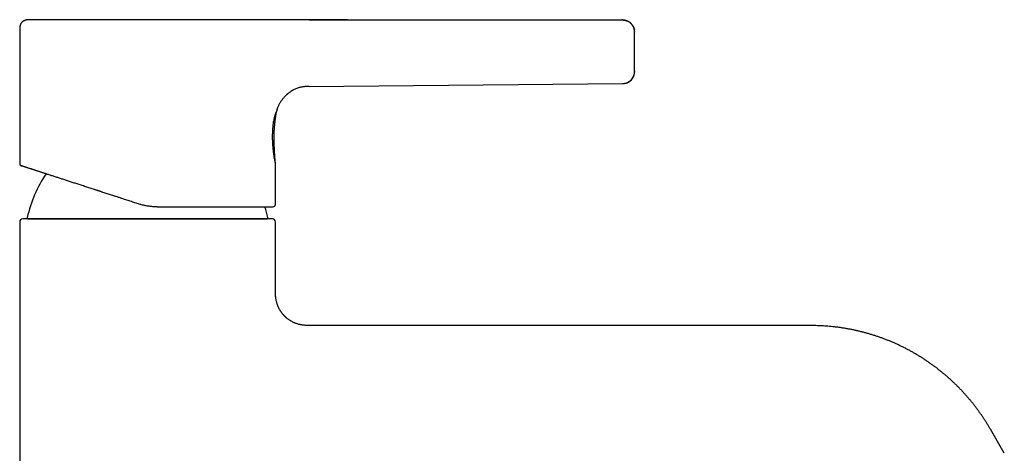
# Model space of a CAD drawing. Header units: millimetres. Extents: x 8 to 583, y 12 to 515.
# Tile 12 of 12: x 419 to 581, y 444 to 515. Entities that reach past the tile are written whole.
import ezdxf

# ---------------------------------------------------------------- set-up
doc = ezdxf.new("R2010")
doc.units = ezdxf.units.MM

msp = doc.modelspace()

# ---------------------------------------------------------------- linework, layer by layer
at = {"color": 7, "linetype": 'Continuous', "lineweight": 30}
for p, q in [((457.15, 514.81), (457.14, 514.81)), ((457.15, 514.81), (457.14, 514.81)), ((466.61, 514.82), (518.09, 514.79)), ((518.09, 514.79), (518.09, 514.79)), ((419.09, 513.31), (419.09, 491.22)), ((520.09, 512.9), (520.09, 512.81)), ((466.61, 503.88), (518.11, 504.35)), ((466.61, 503.87), (466.61, 503.88)), ((518.11, 504.34), (518.11, 504.35)), ((461.3, 499.85), (461.3, 499.85)), ((461.39, 500.15), (461.39, 500.16)), ((461.09, 484.51), (461.09, 491.31)), ((461.09, 491.31), (461.09, 491.31)), ((460.59, 482.11), (419.59, 482.11)), ((420.58, 482.11), (459.61, 482.11)), ((419.09, 481.61), (419.09, 322.11)), ((461.09, 470.61), (461.09, 481.61)), ((549.07, 464.61), (467.09, 464.61)), ((580.81, 443.63), (578.52, 447.61))]:
    msp.add_line(p, q, dxfattribs=at)
at = {"color": 7, "linetype": 'Continuous', "lineweight": 30, "flags": 128}
msp.add_lwpolyline([(520.09, 506.32), (520.09, 506.27), (520.09, 506.21)], dxfattribs=at)
at = {"color": 7, "linetype": 'Continuous', "lineweight": 30}
for centre, radius, start, end in [((518.09, 506.34), 2, 270.5187, 345.2751), ((440.09, 478.11), 20.2, 145.5868, 167.8752), ((440.09, 478.11), 20.2, 12.1248, 17.2838), ((460.69, 484.51), 0.4, 270, 0), ((419.59, 481.61), 0.5, 90, 180), ((420.54, 482.31), 0.2, 167.8752, 270), ((459.64, 482.31), 0.2, 270, 12.1248), ((460.59, 481.61), 0.5, 0, 90)]:
    msp.add_arc(centre, radius, start, end, dxfattribs=at)
for points, knots in [([(420.59, 514.81), (420.58, 514.81), (420.57, 514.81), (420.54, 514.81), (420.52, 514.81), (420.51, 514.81), (420.5, 514.81), (420.49, 514.81), (420.48, 514.81), (420.46, 514.81), (420.42, 514.81), (420.38, 514.81), (420.32, 514.8), (420.24, 514.8), (420.15, 514.79), (420.07, 514.77), (419.98, 514.74), (419.9, 514.71), (419.81, 514.68), (419.75, 514.64), (419.69, 514.6), (419.64, 514.57), (419.59, 514.54), (419.54, 514.49), (419.48, 514.44), (419.43, 514.39), (419.37, 514.32), (419.32, 514.25), (419.27, 514.17), (419.23, 514.1), (419.2, 514.02), (419.16, 513.93), (419.14, 513.84), (419.12, 513.74), (419.1, 513.64), (419.09, 513.54), (419.09, 513.43), (419.09, 513.35), (419.09, 513.31)], [0, 0, 0, 0, 0.009084, 0.021012, 0.029035, 0.034759, 0.038505, 0.042066, 0.045714, 0.049451, 0.068298, 0.086872, 0.106802, 0.14306, 0.180006, 0.216534, 0.253225, 0.289873, 0.326396, 0.362736, 0.385336, 0.408034, 0.433012, 0.460878, 0.491644, 0.52527, 0.561651, 0.600742, 0.633922, 0.668736, 0.705114, 0.742971, 0.782176, 0.82269, 0.86467, 0.908218, 0.953352, 1, 1, 1, 1]), ([(457.14, 514.81), (457.07, 514.81), (456.94, 514.81), (456.73, 514.81), (456.52, 514.81), (456.3, 514.81), (456.07, 514.81), (455.84, 514.81), (455.61, 514.81), (455.36, 514.81), (455.11, 514.81), (454.85, 514.81), (454.59, 514.81), (454.31, 514.81), (454.03, 514.81), (453.75, 514.81), (453.46, 514.81), (453.16, 514.81), (452.86, 514.81), (452.55, 514.81), (452.24, 514.81), (451.92, 514.81), (451.6, 514.81), (451.28, 514.81), (450.95, 514.81), (450.62, 514.81), (450.28, 514.81), (449.94, 514.81), (449.59, 514.81), (449.23, 514.81), (448.87, 514.81), (448.51, 514.81), (448.15, 514.81), (447.78, 514.81), (447.41, 514.81), (447.03, 514.81), (446.66, 514.81), (446.28, 514.81), (445.89, 514.81), (445.51, 514.81), (445.13, 514.81), (444.75, 514.81), (444.36, 514.81), (443.97, 514.81), (443.57, 514.81), (443.17, 514.81), (442.77, 514.81), (442.37, 514.81), (441.97, 514.81), (441.57, 514.81), (441.17, 514.81), (440.76, 514.81), (440.36, 514.81), (439.96, 514.81), (439.56, 514.81), (439.16, 514.81), (438.77, 514.81), (438.37, 514.81), (437.98, 514.81), (437.58, 514.81), (437.18, 514.81), (436.78, 514.81), (436.38, 514.81), (435.99, 514.81), (435.59, 514.81), (435.2, 514.81), (434.81, 514.81), (434.42, 514.81), (434.04, 514.81), (433.66, 514.81), (433.28, 514.81), (432.91, 514.81), (432.54, 514.81), (432.18, 514.81), (431.82, 514.81), (431.46, 514.81), (431.1, 514.81), (430.74, 514.81), (430.39, 514.81), (430.04, 514.81), (429.7, 514.81), (429.36, 514.81), (429.02, 514.81), (428.69, 514.81), (428.37, 514.81), (428.05, 514.81), (427.74, 514.81), (427.43, 514.81), (427.13, 514.81), (426.84, 514.81), (426.55, 514.81), (426.27, 514.81), (425.99, 514.81), (425.71, 514.81), (425.44, 514.81), (425.18, 514.81), (424.92, 514.81), (424.67, 514.81), (424.43, 514.81), (424.19, 514.81), (423.96, 514.81), (423.74, 514.81), (423.52, 514.81), (423.32, 514.81), (423.12, 514.81), (422.93, 514.81), (422.74, 514.81), (422.56, 514.81), (422.39, 514.81), (422.22, 514.81), (422.06, 514.81), (421.91, 514.81), (421.77, 514.81), (421.64, 514.81), (421.51, 514.81), (421.39, 514.81), (421.28, 514.81), (421.18, 514.81), (421.09, 514.81), (421, 514.81), (420.92, 514.81), (420.86, 514.81), (420.79, 514.81), (420.74, 514.81), (420.69, 514.81), (420.66, 514.81), (420.63, 514.81), (420.61, 514.81), (420.59, 514.81), (420.59, 514.81), (420.59, 514.81)], [0, 0, 0, 0, 0.007853, 0.015695, 0.02353, 0.031362, 0.039193, 0.046887, 0.054587, 0.062295, 0.070023, 0.077894, 0.085754, 0.093606, 0.101452, 0.109297, 0.117145, 0.124997, 0.132839, 0.140674, 0.148505, 0.156336, 0.164169, 0.171868, 0.179577, 0.187298, 0.19503, 0.202904, 0.210766, 0.218618, 0.226463, 0.234307, 0.24215, 0.249998, 0.25783, 0.265657, 0.273484, 0.281313, 0.289147, 0.296851, 0.304566, 0.312297, 0.320018, 0.327885, 0.335741, 0.343592, 0.35144, 0.359288, 0.36714, 0.374999, 0.38285, 0.390692, 0.398526, 0.406358, 0.41419, 0.421886, 0.429588, 0.437301, 0.44501, 0.452867, 0.460718, 0.468567, 0.476415, 0.484268, 0.492128, 0.499999, 0.507874, 0.515732, 0.523577, 0.531412, 0.53924, 0.546925, 0.55461, 0.562299, 0.569996, 0.577845, 0.585691, 0.593538, 0.601389, 0.609247, 0.617116, 0.624999, 0.632867, 0.640721, 0.648563, 0.656397, 0.664226, 0.671914, 0.679604, 0.687299, 0.694995, 0.702843, 0.710688, 0.718535, 0.726386, 0.734245, 0.742115, 0.749999, 0.757856, 0.765701, 0.773538, 0.781371, 0.789202, 0.796895, 0.804594, 0.8123, 0.820022, 0.82789, 0.835747, 0.843597, 0.851444, 0.859292, 0.867143, 0.875001, 0.882845, 0.890681, 0.898513, 0.906344, 0.914176, 0.921874, 0.929581, 0.937299, 0.945034, 0.95291, 0.960772, 0.968625, 0.97647, 0.984313, 0.992155, 1, 1, 1, 1]), ([(466.61, 514.81), (466.52, 514.81), (466.36, 514.81), (466.12, 514.81), (465.88, 514.81), (465.66, 514.81), (465.44, 514.81), (465.24, 514.81), (465.04, 514.81), (464.85, 514.8), (464.67, 514.8), (464.5, 514.8), (464.33, 514.8), (464.18, 514.8), (464.03, 514.8), (463.89, 514.8), (463.76, 514.79), (463.59, 514.79), (463.35, 514.79), (463.06, 514.79), (462.76, 514.79), (462.46, 514.8), (462.05, 514.8), (461.71, 514.8), (461.44, 514.81), (461.34, 514.81), (461.24, 514.81), (461.12, 514.81), (461, 514.81), (460.85, 514.82), (460.69, 514.82), (460.52, 514.82), (460.34, 514.82), (460.16, 514.83), (459.97, 514.83), (459.75, 514.83), (459.5, 514.83), (459.22, 514.84), (458.94, 514.84), (458.65, 514.84), (458.4, 514.83), (458.19, 514.83), (458.03, 514.83), (457.86, 514.82), (457.69, 514.82), (457.51, 514.82), (457.33, 514.81), (457.2, 514.81), (457.14, 514.81)], [0, 0, 0, 0, 0.026444, 0.052029, 0.076738, 0.100558, 0.123477, 0.145103, 0.165846, 0.185701, 0.204641, 0.223016, 0.240431, 0.256887, 0.272392, 0.286952, 0.300578, 0.313282, 0.343523, 0.374425, 0.405893, 0.437825, 0.470113, 0.535173, 0.545427, 0.555986, 0.567162, 0.578926, 0.591249, 0.607727, 0.624992, 0.642982, 0.66164, 0.680903, 0.700704, 0.720979, 0.750043, 0.779751, 0.809954, 0.84052, 0.871233, 0.888577, 0.906087, 0.923855, 0.941991, 0.960622, 0.979901, 1, 1, 1, 1]), ([(457.15, 514.81), (457.15, 514.81), (457.15, 514.81), (457.15, 514.81), (457.15, 514.81)], [0, 0, 0, 0, 0.500187, 1, 1, 1, 1]), ([(472.93, 514.81), (471.9, 514.81), (469.8, 514.81), (467.69, 514.81), (466.61, 514.81)], [0, 0, 0, 0, 0.48811, 1, 1, 1, 1]), ([(520.09, 512.81), (520.09, 512.81), (520.09, 512.82), (520.09, 512.84), (520.09, 512.86), (520.09, 512.89), (520.09, 512.91), (520.09, 512.93), (520.08, 512.95), (520.08, 512.98), (520.08, 513.02), (520.07, 513.08), (520.05, 513.17), (520.03, 513.26), (520.01, 513.35), (519.98, 513.45), (519.94, 513.54), (519.9, 513.64), (519.86, 513.73), (519.81, 513.81), (519.77, 513.87), (519.73, 513.93), (519.69, 513.99), (519.64, 514.05), (519.6, 514.11), (519.54, 514.16), (519.49, 514.22), (519.43, 514.27), (519.37, 514.33), (519.29, 514.39), (519.21, 514.45), (519.11, 514.51), (519.01, 514.57), (518.9, 514.62), (518.78, 514.67), (518.67, 514.7), (518.56, 514.73), (518.45, 514.76), (518.33, 514.77), (518.21, 514.79), (518.13, 514.79), (518.09, 514.79)], [0, 0, 0, 0, 0.017053, 0.031711, 0.044158, 0.054712, 0.063917, 0.070447, 0.077098, 0.083919, 0.090887, 0.116867, 0.144522, 0.173422, 0.203568, 0.234881, 0.266489, 0.298119, 0.329727, 0.361268, 0.382404, 0.403476, 0.424593, 0.447635, 0.473241, 0.495155, 0.518637, 0.54367, 0.570232, 0.598291, 0.631941, 0.667395, 0.704559, 0.743322, 0.783552, 0.81809, 0.853446, 0.889516, 0.926187, 0.963344, 1, 1, 1, 1]), ([(518.09, 514.79), (518.13, 514.79), (518.2, 514.79), (518.32, 514.78), (518.43, 514.76), (518.55, 514.74), (518.67, 514.71), (518.78, 514.67), (518.9, 514.62), (519.02, 514.57), (519.13, 514.5), (519.24, 514.43), (519.35, 514.35), (519.45, 514.26), (519.55, 514.16), (519.64, 514.06), (519.72, 513.95), (519.8, 513.84), (519.86, 513.72), (519.92, 513.6), (519.97, 513.48), (520.01, 513.36), (520.04, 513.26), (520.05, 513.2), (520.05, 513.18)], [0, 0, 0, 0, 0.040723, 0.082337, 0.124799, 0.168062, 0.21207, 0.25676, 0.302062, 0.347899, 0.3964, 0.445296, 0.49448, 0.54384, 0.593264, 0.642637, 0.691846, 0.74078, 0.789331, 0.837396, 0.884881, 0.931695, 0.975148, 1, 1, 1, 1]), ([(520.09, 506.34), (520.09, 506.34), (520.09, 506.34), (520.09, 506.35), (520.09, 506.37), (520.09, 506.4), (520.09, 506.44), (520.09, 506.48), (520.09, 506.53), (520.09, 506.59), (520.09, 506.65), (520.09, 506.72), (520.09, 506.8), (520.09, 506.89), (520.09, 506.98), (520.09, 507.08), (520.09, 507.18), (520.09, 507.29), (520.09, 507.4), (520.09, 507.52), (520.09, 507.65), (520.09, 507.78), (520.09, 507.92), (520.09, 508.06), (520.09, 508.2), (520.09, 508.34), (520.09, 508.49), (520.09, 508.64), (520.09, 508.8), (520.09, 508.95), (520.09, 509.11), (520.09, 509.27), (520.09, 509.43), (520.09, 509.58), (520.09, 509.74), (520.09, 509.9), (520.09, 510.06), (520.09, 510.21), (520.09, 510.37), (520.09, 510.52), (520.09, 510.67), (520.09, 510.82), (520.09, 510.97), (520.09, 511.11), (520.09, 511.25), (520.09, 511.38), (520.09, 511.51), (520.09, 511.63), (520.09, 511.75), (520.09, 511.87), (520.09, 511.97), (520.09, 512.08), (520.09, 512.17), (520.09, 512.26), (520.09, 512.35), (520.09, 512.42), (520.09, 512.49), (520.09, 512.56), (520.09, 512.61), (520.09, 512.66), (520.09, 512.7), (520.09, 512.74), (520.09, 512.76), (520.09, 512.78), (520.09, 512.79), (520.09, 512.79), (520.09, 512.79)], [0, 0, 0, 0, 0.015504, 0.031047, 0.046672, 0.06242, 0.07803, 0.093632, 0.109263, 0.124961, 0.140673, 0.156316, 0.171924, 0.187536, 0.203306, 0.218949, 0.234504, 0.250011, 0.265546, 0.281107, 0.296735, 0.312468, 0.3281, 0.343713, 0.359341, 0.375022, 0.390742, 0.406381, 0.421974, 0.437559, 0.453323, 0.468954, 0.484491, 0.499974, 0.515496, 0.531049, 0.546673, 0.562408, 0.57804, 0.593656, 0.60929, 0.624981, 0.64071, 0.656358, 0.671961, 0.687557, 0.703332, 0.718971, 0.734515, 0.750002, 0.765527, 0.781081, 0.796704, 0.812437, 0.828064, 0.843675, 0.859305, 0.874991, 0.890957, 0.906751, 0.922409, 0.93797, 0.95347, 0.968949, 0.984446, 1, 1, 1, 1]), ([(518.11, 504.35), (518.15, 504.35), (518.24, 504.35), (518.37, 504.37), (518.5, 504.39), (518.62, 504.42), (518.74, 504.45), (518.85, 504.49), (518.95, 504.54), (519.04, 504.59), (519.13, 504.63), (519.2, 504.68), (519.27, 504.73), (519.33, 504.77), (519.38, 504.82), (519.43, 504.86), (519.48, 504.9), (519.53, 504.96), (519.6, 505.03), (519.66, 505.11), (519.73, 505.2), (519.8, 505.3), (519.86, 505.41), (519.91, 505.52), (519.96, 505.63), (520, 505.73), (520.03, 505.83), (520.05, 505.93), (520.07, 506.03), (520.08, 506.11), (520.08, 506.16), (520.08, 506.19), (520.09, 506.21), (520.09, 506.23), (520.09, 506.24), (520.09, 506.25), (520.09, 506.26), (520.09, 506.27), (520.09, 506.29), (520.09, 506.3), (520.09, 506.31), (520.09, 506.32), (520.09, 506.32)], [0, 0, 0, 0, 0.0423589, 0.0838202, 0.1241877, 0.1632777, 0.2009222, 0.2369707, 0.2712908, 0.3037689, 0.3343091, 0.3628331, 0.3875809, 0.4104776, 0.4314925, 0.4516169, 0.4719633, 0.4925222, 0.5252291, 0.5583865, 0.5919441, 0.6304941, 0.6694081, 0.708131, 0.7451077, 0.7802159, 0.8134621, 0.8448763, 0.8755021, 0.9059738, 0.9168735, 0.9263576, 0.9344255, 0.9380256, 0.9418073, 0.9460796, 0.9510471, 0.9568371, 0.963527, 0.9739246, 0.9860704, 1, 1, 1, 1]), ([(461.39, 500.15), (461.39, 500.16), (461.41, 500.24), (461.47, 500.37), (461.54, 500.56), (461.63, 500.75), (461.72, 500.94), (461.82, 501.13), (461.93, 501.31), (462.05, 501.49), (462.18, 501.67), (462.31, 501.84), (462.45, 502.01), (462.59, 502.17), (462.74, 502.33), (462.9, 502.48), (463.06, 502.62), (463.23, 502.76), (463.37, 502.87), (463.47, 502.94), (463.5, 502.96)], [0, 0, 0, 0, 0.0113455, 0.0674794, 0.1245099, 0.1823484, 0.2409042, 0.3000846, 0.3597952, 0.41994, 0.4804219, 0.5411431, 0.6020058, 0.6629124, 0.723766, 0.7844716, 0.8449356, 0.9050672, 0.9647782, 1, 1, 1, 1]), ([(466.61, 503.87), (466.54, 503.87), (466.39, 503.87), (466.17, 503.87), (465.93, 503.85), (465.68, 503.82), (465.42, 503.78), (465.15, 503.72), (464.88, 503.65), (464.6, 503.55), (464.32, 503.43), (464.05, 503.3), (463.77, 503.14), (463.59, 503.02), (463.5, 502.96)], [0, 0, 0, 0, 0.0634096, 0.1315948, 0.2041048, 0.2805818, 0.3607202, 0.4441739, 0.5306491, 0.6199231, 0.7117938, 0.805976, 0.9021531, 1, 1, 1, 1]), ([(518.11, 504.35), (518.15, 504.35), (518.22, 504.35), (518.29, 504.36), (518.32, 504.36)], [0, 0, 0, 0, 0.638041, 1, 1, 1, 1]), ([(463.23, 502.76), (463.15, 502.69), (462.98, 502.56), (462.75, 502.34), (462.61, 502.19), (462.54, 502.11)], [0, 0, 0, 0, 0.330388, 0.681276, 1, 1, 1, 1]), ([(463.01, 502.58), (463.03, 502.59), (463.1, 502.66), (463.17, 502.72), (463.23, 502.76), (463.23, 502.76)], [0, 0, 0, 0, 0.227027, 0.99513, 1, 1, 1, 1]), ([(461.3, 499.85), (461.29, 499.85), (461.29, 499.85), (461.29, 499.84), (461.27, 499.81), (461.26, 499.78), (461.24, 499.74), (461.21, 499.69), (461.18, 499.63), (461.15, 499.56), (461.12, 499.48), (461.09, 499.4), (461.06, 499.32), (461.03, 499.23), (461, 499.14), (460.97, 499.05), (460.94, 498.95), (460.92, 498.86), (460.91, 498.79), (460.89, 498.73), (460.88, 498.67), (460.87, 498.62), (460.86, 498.56), (460.85, 498.5), (460.83, 498.42), (460.82, 498.33), (460.81, 498.22), (460.8, 498.15), (460.79, 498.11)], [0, 0, 0, 0, 0.049609, 0.099157, 0.148836, 0.198828, 0.2493, 0.299933, 0.350248, 0.400359, 0.450356, 0.500312, 0.543225, 0.585685, 0.627704, 0.669282, 0.71041, 0.751068, 0.772877, 0.794362, 0.815521, 0.836354, 0.856859, 0.877034, 0.896878, 0.932391, 0.966771, 1, 1, 1, 1]), ([(461.09, 491.31), (461.08, 491.36), (461.07, 491.49), (461.06, 491.69), (461.04, 491.9), (461.02, 492.11), (461.01, 492.3), (460.99, 492.48), (460.98, 492.66), (460.97, 492.82), (460.96, 492.98), (460.95, 493.12), (460.94, 493.27), (460.93, 493.41), (460.93, 493.55), (460.92, 493.67), (460.92, 493.8), (460.91, 493.91), (460.91, 494.01), (460.9, 494.11), (460.9, 494.19), (460.9, 494.27), (460.9, 494.34), (460.89, 494.41), (460.89, 494.47), (460.89, 494.53), (460.89, 494.57), (460.89, 494.62), (460.89, 494.65), (460.89, 494.68), (460.89, 494.7), (460.89, 494.72), (460.89, 494.75), (460.89, 494.78), (460.89, 494.82), (460.89, 494.87), (460.88, 494.93), (460.88, 495), (460.88, 495.08), (460.88, 495.17), (460.88, 495.25), (460.88, 495.33), (460.88, 495.42), (460.88, 495.5), (460.89, 495.68), (460.89, 495.95), (460.9, 496.31), (460.91, 496.59), (460.92, 496.79), (460.93, 496.91), (460.94, 497.03), (460.95, 497.13), (460.95, 497.23), (460.96, 497.32), (460.97, 497.4), (460.97, 497.48), (460.98, 497.54), (460.98, 497.58), (460.98, 497.6), (460.98, 497.62), (460.99, 497.63), (460.99, 497.63), (460.99, 497.64), (460.99, 497.65), (460.99, 497.67), (460.99, 497.7), (461, 497.74), (461, 497.78), (461.01, 497.83), (461.01, 497.89), (461.02, 497.96), (461.03, 498.04), (461.04, 498.12), (461.05, 498.21), (461.06, 498.31), (461.07, 498.42), (461.08, 498.53), (461.1, 498.65), (461.12, 498.78), (461.14, 498.91), (461.16, 499.06), (461.18, 499.21), (461.21, 499.38), (461.24, 499.55), (461.27, 499.71), (461.29, 499.81), (461.3, 499.85)], [0, 0, 0, 0, 0.020267, 0.045698, 0.070231, 0.093868, 0.116611, 0.138459, 0.15824, 0.177228, 0.195423, 0.212826, 0.229437, 0.246191, 0.262055, 0.277032, 0.29112, 0.304321, 0.316636, 0.327435, 0.337446, 0.34667, 0.355106, 0.362756, 0.37001, 0.376379, 0.381916, 0.386748, 0.390878, 0.394309, 0.396902, 0.39896, 0.401594, 0.405097, 0.409271, 0.415523, 0.422827, 0.431183, 0.440591, 0.451051, 0.460007, 0.469613, 0.479687, 0.489768, 0.499833, 0.542356, 0.584596, 0.626563, 0.640635, 0.654631, 0.66793, 0.680337, 0.69185, 0.70247, 0.712195, 0.720978, 0.728875, 0.732483, 0.735407, 0.7374, 0.738461, 0.738701, 0.739111, 0.740618, 0.743037, 0.746369, 0.750614, 0.755774, 0.761848, 0.768836, 0.776769, 0.785626, 0.795405, 0.80611, 0.817741, 0.830067, 0.843289, 0.857409, 0.87243, 0.888687, 0.905886, 0.92403, 0.943122, 0.963166, 0.984165, 1, 1, 1, 1]), ([(461.39, 500.15), (461.39, 500.15), (461.35, 500.05), (461.32, 499.95), (461.3, 499.85)], [0, 0, 0, 0, 0.044526, 1, 1, 1, 1]), ([(461.09, 491.31), (461.09, 491.31), (461.09, 491.31), (461.08, 491.34), (461.07, 491.39), (461.06, 491.46), (461.04, 491.55), (461.02, 491.66), (461, 491.78), (460.97, 491.93), (460.94, 492.09), (460.91, 492.27), (460.88, 492.46), (460.85, 492.65), (460.83, 492.84), (460.8, 493.03), (460.78, 493.22), (460.76, 493.42), (460.73, 493.64), (460.71, 493.89), (460.69, 494.17), (460.67, 494.45), (460.66, 494.73), (460.64, 495.02), (460.64, 495.32), (460.64, 495.62), (460.64, 495.91), (460.64, 496.21), (460.66, 496.5), (460.67, 496.78), (460.69, 497.07), (460.71, 497.34), (460.74, 497.61), (460.76, 497.87), (460.78, 498.03), (460.79, 498.11)], [0, 0, 0, 0, 0.031208, 0.062349, 0.093567, 0.125005, 0.156136, 0.18724, 0.218458, 0.249933, 0.281211, 0.312355, 0.34351, 0.374818, 0.400035, 0.425056, 0.449956, 0.474808, 0.499691, 0.531256, 0.562496, 0.59356, 0.624603, 0.655932, 0.687104, 0.718276, 0.749605, 0.780676, 0.811753, 0.842995, 0.874557, 0.905855, 0.937093, 0.968424, 1, 1, 1, 1]), ([(419.09, 491.22), (419.09, 491.21), (419.09, 491.17), (419.1, 491.13), (419.11, 491.09), (419.12, 491.06), (419.14, 491.03), (419.15, 491.01), (419.16, 490.99), (419.18, 490.97), (419.19, 490.95), (419.21, 490.94), (419.23, 490.92), (419.25, 490.9), (419.27, 490.89), (419.3, 490.87), (419.33, 490.85), (419.35, 490.84), (419.37, 490.84)], [0, 0, 0, 0, 0.093639, 0.180694, 0.260013, 0.330724, 0.392219, 0.444112, 0.490234, 0.536302, 0.582285, 0.628105, 0.673689, 0.721651, 0.779205, 0.846282, 0.922148, 1, 1, 1, 1]), ([(438.58, 484.6), (438.46, 484.64), (438.21, 484.72), (437.83, 484.84), (437.45, 484.96), (437.07, 485.09), (436.7, 485.21), (436.37, 485.32), (436.07, 485.41), (435.82, 485.49), (435.57, 485.57), (435.32, 485.66), (435.07, 485.74), (434.82, 485.82), (434.52, 485.92), (434.19, 486.02), (433.83, 486.14), (433.47, 486.26), (433.12, 486.37), (432.82, 486.47), (432.59, 486.54), (432.42, 486.6), (432.24, 486.66), (432.07, 486.71), (431.9, 486.77), (431.73, 486.82), (431.56, 486.88), (431.32, 486.96), (431.01, 487.06), (430.64, 487.18), (430.27, 487.3), (429.91, 487.41), (429.55, 487.53), (429.2, 487.65), (428.86, 487.76), (428.53, 487.86), (428.21, 487.97), (427.89, 488.07), (427.57, 488.18), (427.25, 488.28), (426.94, 488.38), (426.63, 488.48), (426.33, 488.58), (426.04, 488.67), (425.75, 488.77), (425.47, 488.86), (425.19, 488.95), (424.91, 489.04), (424.63, 489.13), (424.35, 489.22), (424.08, 489.31), (423.81, 489.4), (423.55, 489.48), (423.31, 489.56), (423.07, 489.64), (422.85, 489.71), (422.63, 489.78), (422.42, 489.85), (422.21, 489.92), (422.02, 489.98), (421.83, 490.04), (421.65, 490.1), (421.47, 490.16), (421.33, 490.2), (421.22, 490.24), (421.14, 490.26), (421.06, 490.29), (420.99, 490.31), (420.92, 490.34), (420.84, 490.36), (420.77, 490.38), (420.68, 490.41), (420.56, 490.45), (420.43, 490.49), (420.31, 490.53), (420.19, 490.57), (420.08, 490.61), (419.99, 490.64), (419.91, 490.66), (419.84, 490.69), (419.78, 490.71), (419.72, 490.73), (419.66, 490.74), (419.61, 490.76), (419.55, 490.78), (419.5, 490.8), (419.46, 490.81), (419.43, 490.82), (419.4, 490.83), (419.38, 490.84), (419.37, 490.84), (419.37, 490.84), (419.37, 490.84)], [0, 0, 0, 0, 0.012666, 0.025313, 0.037947, 0.050571, 0.063189, 0.075804, 0.084301, 0.0928, 0.101302, 0.109809, 0.118321, 0.127163, 0.136132, 0.148671, 0.161192, 0.1737, 0.186198, 0.19869, 0.204824, 0.210958, 0.217092, 0.223227, 0.229364, 0.235503, 0.241644, 0.247787, 0.261542, 0.275266, 0.288965, 0.302642, 0.316305, 0.329958, 0.342826, 0.355695, 0.368569, 0.381504, 0.39461, 0.407686, 0.420736, 0.433765, 0.446779, 0.459781, 0.472545, 0.485307, 0.498073, 0.510846, 0.524619, 0.538356, 0.552064, 0.565748, 0.579415, 0.59307, 0.605939, 0.618807, 0.631681, 0.644508, 0.65712, 0.669704, 0.682265, 0.694808, 0.707338, 0.719859, 0.726007, 0.732154, 0.738301, 0.744449, 0.750598, 0.75675, 0.762904, 0.769061, 0.781852, 0.794618, 0.807363, 0.820092, 0.832812, 0.845526, 0.855516, 0.86551, 0.875508, 0.885514, 0.895285, 0.90476, 0.917434, 0.930093, 0.942743, 0.95539, 0.968037, 0.980692, 0.993358, 1, 1, 1, 1]), ([(441.67, 484.11), (441.58, 484.11), (441.39, 484.11), (441.1, 484.12), (440.81, 484.14), (440.52, 484.17), (440.23, 484.21), (439.95, 484.26), (439.67, 484.31), (439.4, 484.37), (439.12, 484.44), (438.85, 484.51), (438.67, 484.57), (438.58, 484.6)], [0, 0, 0, 0, 0.091369, 0.183098, 0.275202, 0.367698, 0.4606, 0.553924, 0.642315, 0.731105, 0.820309, 0.909936, 1, 1, 1, 1]), ([(441.67, 484.11), (441.82, 484.11), (442.13, 484.11), (442.58, 484.11), (443.02, 484.11), (443.47, 484.11), (443.87, 484.11), (444.21, 484.11), (444.5, 484.11), (444.79, 484.11), (445.08, 484.11), (445.37, 484.11), (445.69, 484.11), (446.03, 484.11), (446.39, 484.11), (446.75, 484.11), (447.1, 484.11), (447.39, 484.11), (447.62, 484.11), (447.79, 484.11), (447.96, 484.11), (448.13, 484.11), (448.3, 484.11), (448.47, 484.11), (448.64, 484.11), (448.88, 484.11), (449.18, 484.11), (449.55, 484.11), (449.91, 484.11), (450.27, 484.11), (450.63, 484.11), (450.98, 484.11), (451.31, 484.11), (451.64, 484.11), (451.96, 484.11), (452.28, 484.11), (452.59, 484.11), (452.9, 484.11), (453.21, 484.11), (453.52, 484.11), (453.81, 484.11), (454.1, 484.11), (454.39, 484.11), (454.67, 484.11), (454.94, 484.11), (455.21, 484.11), (455.49, 484.11), (455.77, 484.11), (456.04, 484.11), (456.3, 484.11), (456.55, 484.11), (456.8, 484.11), (457.03, 484.11), (457.25, 484.11), (457.47, 484.11), (457.68, 484.11), (457.88, 484.11), (458.07, 484.11), (458.26, 484.11), (458.44, 484.11), (458.61, 484.11), (458.75, 484.11), (458.86, 484.11), (458.94, 484.11), (459.01, 484.11), (459.09, 484.11), (459.16, 484.11), (459.23, 484.11), (459.3, 484.11), (459.39, 484.11), (459.51, 484.11), (459.64, 484.11), (459.76, 484.11), (459.87, 484.11), (459.98, 484.11), (460.07, 484.11), (460.15, 484.11), (460.22, 484.11), (460.29, 484.11), (460.35, 484.11), (460.4, 484.11), (460.45, 484.11), (460.5, 484.11), (460.55, 484.11), (460.6, 484.11), (460.63, 484.11), (460.66, 484.11), (460.68, 484.11), (460.69, 484.11), (460.69, 484.11), (460.69, 484.11)], [0, 0, 0, 0, 0.014738, 0.029456, 0.044159, 0.058857, 0.073554, 0.083182, 0.092815, 0.102455, 0.112104, 0.122003, 0.132174, 0.144365, 0.156546, 0.168719, 0.18089, 0.193062, 0.199041, 0.205022, 0.211005, 0.216991, 0.22298, 0.228973, 0.23497, 0.240971, 0.254408, 0.267825, 0.281228, 0.294622, 0.308012, 0.321404, 0.334038, 0.346682, 0.359342, 0.372073, 0.384981, 0.397871, 0.410748, 0.423616, 0.436482, 0.449348, 0.461991, 0.474644, 0.487312, 0.5, 0.513694, 0.527367, 0.541026, 0.554674, 0.568319, 0.581966, 0.59484, 0.607726, 0.620628, 0.633495, 0.64616, 0.658809, 0.671445, 0.684073, 0.696699, 0.709325, 0.715527, 0.721732, 0.727939, 0.734149, 0.740362, 0.74658, 0.752802, 0.759029, 0.771979, 0.784911, 0.79783, 0.810742, 0.82365, 0.83656, 0.846709, 0.856863, 0.867027, 0.877201, 0.887141, 0.896788, 0.909695, 0.92259, 0.935479, 0.948367, 0.961258, 0.974157, 0.98707, 1, 1, 1, 1]), ([(462.97, 465.82), (462.97, 465.82), (462.97, 465.82), (462.96, 465.83), (462.95, 465.83), (462.94, 465.84), (462.93, 465.85), (462.92, 465.86), (462.9, 465.87), (462.88, 465.89), (462.86, 465.91), (462.83, 465.94), (462.79, 465.97), (462.75, 466.01), (462.7, 466.06), (462.65, 466.11), (462.59, 466.17), (462.52, 466.24), (462.45, 466.31), (462.38, 466.4), (462.3, 466.49), (462.22, 466.58), (462.14, 466.69), (462.06, 466.8), (461.98, 466.92), (461.91, 467.03), (461.83, 467.15), (461.76, 467.27), (461.7, 467.4), (461.63, 467.54), (461.56, 467.68), (461.5, 467.82), (461.45, 467.97), (461.39, 468.12), (461.34, 468.28), (461.3, 468.45), (461.25, 468.63), (461.21, 468.81), (461.18, 469), (461.15, 469.2), (461.13, 469.41), (461.11, 469.61), (461.1, 469.81), (461.09, 470.02), (461.09, 470.23), (461.09, 470.43), (461.09, 470.55), (461.09, 470.61)], [0, 0, 0, 0, 0.003627, 0.009122, 0.012492, 0.015362, 0.017953, 0.021146, 0.024409, 0.027725, 0.035755, 0.043306, 0.051586, 0.062421, 0.074318, 0.087278, 0.103695, 0.121548, 0.140833, 0.161546, 0.183682, 0.2068, 0.231332, 0.257298, 0.284683, 0.309022, 0.33436, 0.360687, 0.38799, 0.416256, 0.445473, 0.473879, 0.503107, 0.533147, 0.563991, 0.595631, 0.630049, 0.66535, 0.701529, 0.738585, 0.776519, 0.815335, 0.852745, 0.89095, 0.929962, 0.969797, 1, 1, 1, 1]), ([(461.09, 470.1), (461.09, 470.18), (461.09, 470.35), (461.09, 470.52), (461.09, 470.61)], [0, 0, 0, 0, 0.486266, 1, 1, 1, 1]), ([(467.09, 464.61), (467.02, 464.61), (466.87, 464.61), (466.65, 464.61), (466.43, 464.61), (466.21, 464.62), (465.99, 464.64), (465.77, 464.66), (465.56, 464.69), (465.35, 464.72), (465.14, 464.76), (464.94, 464.81), (464.74, 464.87), (464.54, 464.93), (464.35, 465), (464.16, 465.08), (463.97, 465.17), (463.79, 465.26), (463.61, 465.37), (463.43, 465.48), (463.26, 465.59), (463.09, 465.72), (462.93, 465.85), (462.77, 465.99), (462.62, 466.14), (462.47, 466.29), (462.38, 466.39), (462.34, 466.44)], [0, 0, 0, 0, 0.041524, 0.08309, 0.124727, 0.16646, 0.208308, 0.250288, 0.290007, 0.329874, 0.3699, 0.410099, 0.45048, 0.488893, 0.527479, 0.566237, 0.605163, 0.644251, 0.68349, 0.722866, 0.762361, 0.801956, 0.841626, 0.88135, 0.921099, 0.960848, 1, 1, 1, 1]), ([(578.52, 447.61), (578.43, 447.75), (578.27, 448.04), (578.01, 448.47), (577.74, 448.89), (577.47, 449.31), (577.19, 449.73), (576.91, 450.14), (576.61, 450.56), (576.29, 450.99), (575.96, 451.43), (575.62, 451.86), (575.27, 452.28), (574.91, 452.71), (574.55, 453.12), (574.19, 453.53), (573.81, 453.93), (573.43, 454.33), (573.05, 454.72), (572.66, 455.1), (572.26, 455.47), (571.87, 455.84), (571.46, 456.2), (571.05, 456.55), (570.62, 456.91), (570.19, 457.25), (569.76, 457.59), (569.32, 457.92), (568.88, 458.24), (568.44, 458.55), (568, 458.86), (567.54, 459.16), (567.08, 459.45), (566.61, 459.74), (566.13, 460.02), (565.66, 460.29), (565.17, 460.56), (564.68, 460.81), (564.19, 461.06), (563.7, 461.3), (563.2, 461.54), (562.7, 461.76), (562.19, 461.98), (561.68, 462.18), (561.18, 462.38), (560.67, 462.57), (560.16, 462.75), (559.65, 462.92), (559.12, 463.09), (558.6, 463.25), (558.06, 463.4), (557.53, 463.54), (557, 463.67), (556.46, 463.8), (555.92, 463.91), (555.38, 464.02), (554.84, 464.12), (554.29, 464.21), (553.75, 464.29), (553.2, 464.36), (552.65, 464.42), (552.12, 464.47), (551.6, 464.51), (551.09, 464.55), (550.59, 464.57), (550.08, 464.59), (549.58, 464.6), (549.24, 464.61), (549.07, 464.61)], [0, 0, 0, 0, 0.014049, 0.028098, 0.042148, 0.056197, 0.070246, 0.084295, 0.098345, 0.113799, 0.129254, 0.144708, 0.160163, 0.175617, 0.191071, 0.206526, 0.22198, 0.237434, 0.252888, 0.268066, 0.283244, 0.298422, 0.3136, 0.329055, 0.344509, 0.359964, 0.375418, 0.390872, 0.406051, 0.421229, 0.436407, 0.451585, 0.467073, 0.48256, 0.498048, 0.513535, 0.529023, 0.54451, 0.559998, 0.575452, 0.590907, 0.606361, 0.621816, 0.63727, 0.652449, 0.667627, 0.682806, 0.697984, 0.713472, 0.72896, 0.744448, 0.759936, 0.775423, 0.790911, 0.806399, 0.821886, 0.837374, 0.852862, 0.86835, 0.883838, 0.899327, 0.914815, 0.929012, 0.94321, 0.957407, 0.971605, 0.985802, 1, 1, 1, 1])]:
    msp.add_open_spline(points, degree=3, knots=knots, dxfattribs=at)

doc.saveas('drawing.dxf')
